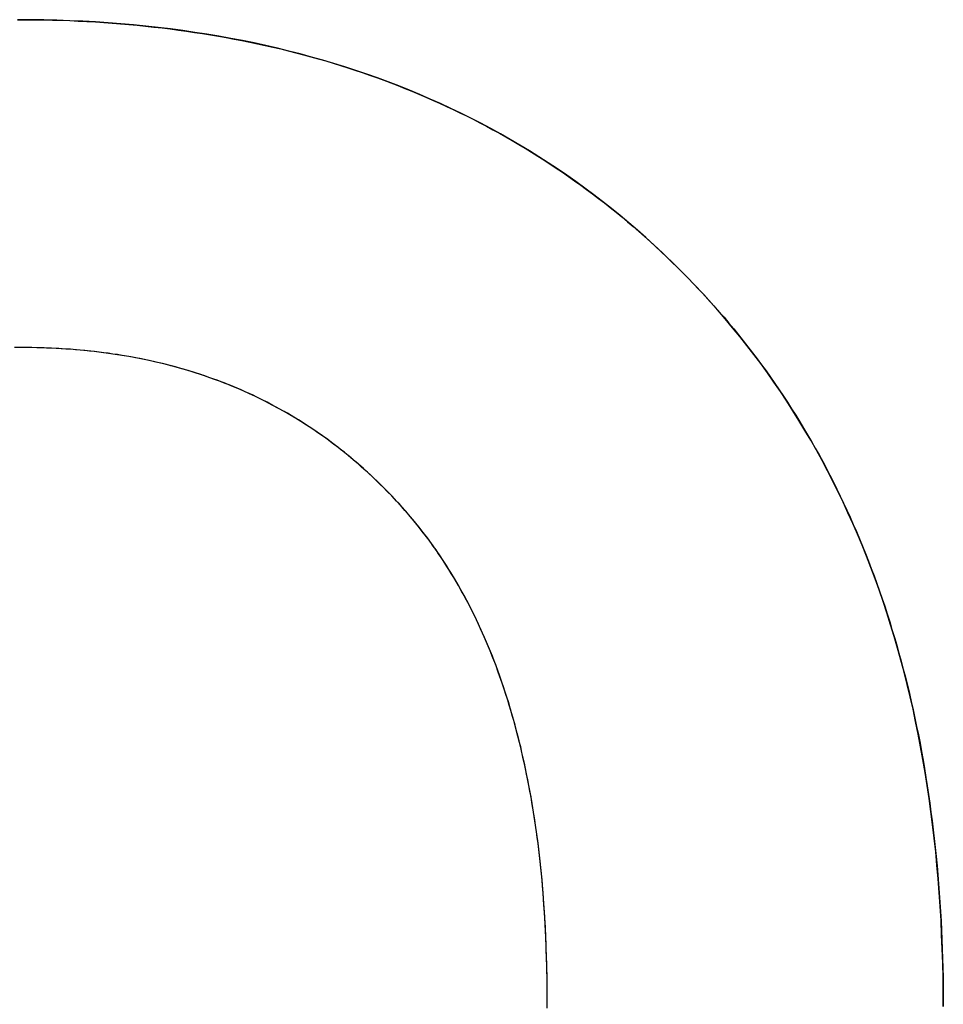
# Model space of a CAD drawing. Extents: x -4.2 to 4.1, y -6.8 to 5.8.
# Tile 78 of 214: x -1.9974 to -1.9367, y -4.0622 to -3.9975. Entities that reach past the tile are written whole.
import ezdxf

# ---------------------------------------------------------------- set-up
doc = ezdxf.new("R2010")
doc.units = 0
doc.layers.get('0').update_dxf_attribs({"linetype": 'CONTINUOUS'})

# ---------------------------------------------------------------- blocks, each defined once
blk = doc.blocks.new('*U1')
for p, q in [((-1.997244, -4.019059, 4.435), (-1.997244, -4.019059, 4.4349)), ((-1.997244, -4.019059, 4.435), (-1.997244, -4.019059, 4.4349)), ((-1.962755, -4.061742, 4.435), (-1.962755, -4.061742, 4.4349)), ((-1.962755, -4.061742, 4.435), (-1.962755, -4.061742, 4.4349))]:
    blk.add_line(p, q)
for points in [[(-1.99753, -3.99753, 4.435), (-1.99695, -3.99753, 4.435), (-1.99638, -3.99753, 4.435), (-1.9958, -3.99754, 4.435), (-1.99523, -3.99756, 4.435), (-1.99467, -3.99757, 4.435), (-1.9941, -3.99759, 4.435), (-1.99354, -3.99762, 4.435), (-1.99298, -3.99765, 4.435), (-1.99242, -3.99768, 4.435), (-1.99186, -3.99772, 4.435), (-1.99131, -3.99775, 4.435), (-1.99076, -3.9978, 4.435), (-1.99021, -3.99784, 4.435), (-1.98967, -3.9979, 4.435), (-1.98912, -3.99795, 4.435), (-1.98858, -3.99801, 4.435), (-1.98804, -3.99807, 4.435), (-1.98751, -3.99814, 4.435), (-1.98697, -3.99821, 4.435), (-1.98644, -3.99828, 4.435), (-1.98591, -3.99836, 4.435), (-1.98539, -3.99844, 4.435), (-1.98486, -3.99852, 4.435), (-1.98434, -3.99861, 4.435), (-1.98382, -3.9987, 4.435), (-1.9833, -3.9988, 4.435), (-1.98279, -3.9989, 4.435), (-1.98228, -3.999, 4.435), (-1.98177, -3.99911, 4.435), (-1.98126, -3.99922, 4.435), (-1.98076, -3.99933, 4.435), (-1.98025, -3.99945, 4.435), (-1.97975, -3.99957, 4.435), (-1.97926, -3.9997, 4.435), (-1.97876, -3.99983, 4.435), (-1.97827, -3.99996, 4.435), (-1.97778, -4.0001, 4.435), (-1.97729, -4.00024, 4.435), (-1.97681, -4.00039, 4.435), (-1.97632, -4.00054, 4.435), (-1.97584, -4.00069, 4.435), (-1.97537, -4.00084, 4.435), (-1.97489, -4.001, 4.435), (-1.97442, -4.00117, 4.435), (-1.97395, -4.00133, 4.435), (-1.97348, -4.00151, 4.435), (-1.97301, -4.00168, 4.435), (-1.97255, -4.00186, 4.435), (-1.97209, -4.00204, 4.435), (-1.97163, -4.00223, 4.435), (-1.97117, -4.00242, 4.435), (-1.97072, -4.00261, 4.435), (-1.97027, -4.00281, 4.435), (-1.96982, -4.00301, 4.435), (-1.96937, -4.00322, 4.435), (-1.96893, -4.00342, 4.435), (-1.96849, -4.00364, 4.435), (-1.96805, -4.00385, 4.435), (-1.96761, -4.00407, 4.435), (-1.96717, -4.0043, 4.435), (-1.96674, -4.00452, 4.435), (-1.96631, -4.00476, 4.435), (-1.96589, -4.00499, 4.435), (-1.96546, -4.00523, 4.435), (-1.96504, -4.00547, 4.435), (-1.96462, -4.00572, 4.435), (-1.9642, -4.00597, 4.435), (-1.96379, -4.00622, 4.435), (-1.96337, -4.00648, 4.435), (-1.96296, -4.00674, 4.435), (-1.96256, -4.00701, 4.435), (-1.96215, -4.00727, 4.435), (-1.96175, -4.00755, 4.435), (-1.96135, -4.00782, 4.435), (-1.96095, -4.0081, 4.435), (-1.96055, -4.00839, 4.435), (-1.96016, -4.00868, 4.435), (-1.95977, -4.00897, 4.435), (-1.95938, -4.00926, 4.435), (-1.95899, -4.00956, 4.435), (-1.95861, -4.00986, 4.435), (-1.95823, -4.01017, 4.435), (-1.95785, -4.01048, 4.435), (-1.95748, -4.01079, 4.435), (-1.9571, -4.01111, 4.435), (-1.95673, -4.01143, 4.435), (-1.95636, -4.01176, 4.435), (-1.95599, -4.01209, 4.435), (-1.95563, -4.01242, 4.435), (-1.95527, -4.01276, 4.435), (-1.95491, -4.0131, 4.435), (-1.95455, -4.01344, 4.435), (-1.9542, -4.01379, 4.435), (-1.95385, -4.01414, 4.435), (-1.9535, -4.0145, 4.435), (-1.95315, -4.01486, 4.435), (-1.95281, -4.01522, 4.435), (-1.95247, -4.01558, 4.435), (-1.95213, -4.01595, 4.435), (-1.9518, -4.01632, 4.435), (-1.95147, -4.0167, 4.435), (-1.95114, -4.01707, 4.435), (-1.95082, -4.01745, 4.435), (-1.9505, -4.01783, 4.435), (-1.95019, -4.01822, 4.435), (-1.94988, -4.01861, 4.435), (-1.94957, -4.019, 4.435), (-1.94927, -4.01939, 4.435), (-1.94897, -4.01979, 4.435), (-1.94867, -4.02019, 4.435), (-1.94838, -4.02059, 4.435), (-1.94809, -4.021, 4.435), (-1.9478, -4.02141, 4.435), (-1.94752, -4.02182, 4.435), (-1.94724, -4.02224, 4.435), (-1.94697, -4.02265, 4.435), (-1.9467, -4.02307, 4.435), (-1.94643, -4.0235, 4.435), (-1.94617, -4.02392, 4.435), (-1.94591, -4.02435, 4.435), (-1.94565, -4.02479, 4.435), (-1.9454, -4.02522, 4.435), (-1.94515, -4.02566, 4.435), (-1.9449, -4.0261, 4.435), (-1.94466, -4.02654, 4.435), (-1.94442, -4.02699, 4.435), (-1.94419, -4.02744, 4.435), (-1.94396, -4.02789, 4.435), (-1.94373, -4.02835, 4.435), (-1.94351, -4.02881, 4.435), (-1.94329, -4.02927, 4.435), (-1.94307, -4.02973, 4.435), (-1.94286, -4.0302, 4.435), (-1.94265, -4.03067, 4.435), (-1.94245, -4.03114, 4.435), (-1.94224, -4.03162, 4.435), (-1.94205, -4.0321, 4.435), (-1.94185, -4.03258, 4.435), (-1.94166, -4.03307, 4.435), (-1.94147, -4.03355, 4.435), (-1.94129, -4.03405, 4.435), (-1.94111, -4.03454, 4.435), (-1.94093, -4.03504, 4.435), (-1.94076, -4.03554, 4.435), (-1.94059, -4.03604, 4.435), (-1.94043, -4.03654, 4.435), (-1.94026, -4.03705, 4.435), (-1.94011, -4.03756, 4.435), (-1.93995, -4.03808, 4.435), (-1.9398, -4.03859, 4.435), (-1.93965, -4.03911, 4.435), (-1.93951, -4.03964, 4.435), (-1.93937, -4.04016, 4.435), (-1.93923, -4.04069, 4.435), (-1.9391, -4.04122, 4.435), (-1.93897, -4.04176, 4.435), (-1.93885, -4.0423, 4.435), (-1.93872, -4.04284, 4.435), (-1.93861, -4.04338, 4.435), (-1.93849, -4.04393, 4.435), (-1.93838, -4.04448, 4.435), (-1.93827, -4.04503, 4.435), (-1.93817, -4.04558, 4.435), (-1.93807, -4.04614, 4.435), (-1.93797, -4.0467, 4.435), (-1.93788, -4.04727, 4.435), (-1.93779, -4.04783, 4.435), (-1.93771, -4.0484, 4.435), (-1.93762, -4.04897, 4.435), (-1.93755, -4.04955, 4.435), (-1.93747, -4.05013, 4.435), (-1.9374, -4.05071, 4.435), (-1.93733, -4.05129, 4.435), (-1.93727, -4.05188, 4.435), (-1.93721, -4.05247, 4.435), (-1.93715, -4.05307, 4.435), (-1.9371, -4.05366, 4.435), (-1.93705, -4.05426, 4.435), (-1.93701, -4.05486, 4.435), (-1.93696, -4.05547, 4.435), (-1.93693, -4.05607, 4.435), (-1.93689, -4.05669, 4.435), (-1.93686, -4.0573, 4.435), (-1.93683, -4.05792, 4.435), (-1.93681, -4.05854, 4.435), (-1.93679, -4.05916, 4.435), (-1.93677, -4.05978, 4.435), (-1.93676, -4.06041, 4.435), (-1.93675, -4.06104, 4.435), (-1.93675, -4.06168, 4.435), (-1.93674, -4.06231, 4.435)], [(-1.99753, -3.99753, 4.435), (-1.99695, -3.99753, 4.435), (-1.99638, -3.99753, 4.435), (-1.9958, -3.99754, 4.435), (-1.99523, -3.99756, 4.435), (-1.99467, -3.99757, 4.435), (-1.9941, -3.99759, 4.435), (-1.99354, -3.99762, 4.435), (-1.99298, -3.99765, 4.435), (-1.99242, -3.99768, 4.435), (-1.99186, -3.99772, 4.435), (-1.99131, -3.99775, 4.435), (-1.99076, -3.9978, 4.435), (-1.99021, -3.99784, 4.435), (-1.98967, -3.9979, 4.435), (-1.98912, -3.99795, 4.435), (-1.98858, -3.99801, 4.435), (-1.98804, -3.99807, 4.435), (-1.98751, -3.99814, 4.435), (-1.98697, -3.99821, 4.435), (-1.98644, -3.99828, 4.435), (-1.98591, -3.99836, 4.435), (-1.98539, -3.99844, 4.435), (-1.98486, -3.99852, 4.435), (-1.98434, -3.99861, 4.435), (-1.98382, -3.9987, 4.435), (-1.9833, -3.9988, 4.435), (-1.98279, -3.9989, 4.435), (-1.98228, -3.999, 4.435), (-1.98177, -3.99911, 4.435), (-1.98126, -3.99922, 4.435), (-1.98076, -3.99933, 4.435), (-1.98025, -3.99945, 4.435), (-1.97975, -3.99957, 4.435), (-1.97926, -3.9997, 4.435), (-1.97876, -3.99983, 4.435), (-1.97827, -3.99996, 4.435), (-1.97778, -4.0001, 4.435), (-1.97729, -4.00024, 4.435), (-1.97681, -4.00039, 4.435), (-1.97632, -4.00054, 4.435), (-1.97584, -4.00069, 4.435), (-1.97537, -4.00084, 4.435), (-1.97489, -4.001, 4.435), (-1.97442, -4.00117, 4.435), (-1.97395, -4.00133, 4.435), (-1.97348, -4.00151, 4.435), (-1.97301, -4.00168, 4.435), (-1.97255, -4.00186, 4.435), (-1.97209, -4.00204, 4.435), (-1.97163, -4.00223, 4.435), (-1.97117, -4.00242, 4.435), (-1.97072, -4.00261, 4.435), (-1.97027, -4.00281, 4.435), (-1.96982, -4.00301, 4.435), (-1.96937, -4.00322, 4.435), (-1.96893, -4.00342, 4.435), (-1.96849, -4.00364, 4.435), (-1.96805, -4.00385, 4.435), (-1.96761, -4.00407, 4.435), (-1.96717, -4.0043, 4.435), (-1.96674, -4.00452, 4.435), (-1.96631, -4.00476, 4.435), (-1.96589, -4.00499, 4.435), (-1.96546, -4.00523, 4.435), (-1.96504, -4.00547, 4.435), (-1.96462, -4.00572, 4.435), (-1.9642, -4.00597, 4.435), (-1.96379, -4.00622, 4.435), (-1.96337, -4.00648, 4.435), (-1.96296, -4.00674, 4.435), (-1.96256, -4.00701, 4.435), (-1.96215, -4.00727, 4.435), (-1.96175, -4.00755, 4.435), (-1.96135, -4.00782, 4.435), (-1.96095, -4.0081, 4.435), (-1.96055, -4.00839, 4.435), (-1.96016, -4.00868, 4.435), (-1.95977, -4.00897, 4.435), (-1.95938, -4.00926, 4.435), (-1.95899, -4.00956, 4.435), (-1.95861, -4.00986, 4.435), (-1.95823, -4.01017, 4.435), (-1.95785, -4.01048, 4.435), (-1.95748, -4.01079, 4.435), (-1.9571, -4.01111, 4.435), (-1.95673, -4.01143, 4.435), (-1.95636, -4.01176, 4.435), (-1.95599, -4.01209, 4.435), (-1.95563, -4.01242, 4.435), (-1.95527, -4.01276, 4.435), (-1.95491, -4.0131, 4.435), (-1.95455, -4.01344, 4.435), (-1.9542, -4.01379, 4.435), (-1.95385, -4.01414, 4.435), (-1.9535, -4.0145, 4.435), (-1.95315, -4.01486, 4.435), (-1.95281, -4.01522, 4.435), (-1.95247, -4.01558, 4.435), (-1.95213, -4.01595, 4.435), (-1.9518, -4.01632, 4.435), (-1.95147, -4.0167, 4.435), (-1.95114, -4.01707, 4.435), (-1.95082, -4.01745, 4.435), (-1.9505, -4.01783, 4.435), (-1.95019, -4.01822, 4.435), (-1.94988, -4.01861, 4.435), (-1.94957, -4.019, 4.435), (-1.94927, -4.01939, 4.435), (-1.94897, -4.01979, 4.435), (-1.94867, -4.02019, 4.435), (-1.94838, -4.02059, 4.435), (-1.94809, -4.021, 4.435), (-1.9478, -4.02141, 4.435), (-1.94752, -4.02182, 4.435), (-1.94724, -4.02224, 4.435), (-1.94697, -4.02265, 4.435), (-1.9467, -4.02307, 4.435), (-1.94643, -4.0235, 4.435), (-1.94617, -4.02392, 4.435), (-1.94591, -4.02435, 4.435), (-1.94565, -4.02479, 4.435), (-1.9454, -4.02522, 4.435), (-1.94515, -4.02566, 4.435), (-1.9449, -4.0261, 4.435), (-1.94466, -4.02654, 4.435), (-1.94442, -4.02699, 4.435), (-1.94419, -4.02744, 4.435), (-1.94396, -4.02789, 4.435), (-1.94373, -4.02835, 4.435), (-1.94351, -4.02881, 4.435), (-1.94329, -4.02927, 4.435), (-1.94307, -4.02973, 4.435), (-1.94286, -4.0302, 4.435), (-1.94265, -4.03067, 4.435), (-1.94245, -4.03114, 4.435), (-1.94224, -4.03162, 4.435), (-1.94205, -4.0321, 4.435), (-1.94185, -4.03258, 4.435), (-1.94166, -4.03307, 4.435), (-1.94147, -4.03355, 4.435), (-1.94129, -4.03405, 4.435), (-1.94111, -4.03454, 4.435), (-1.94093, -4.03504, 4.435), (-1.94076, -4.03554, 4.435), (-1.94059, -4.03604, 4.435), (-1.94043, -4.03654, 4.435), (-1.94026, -4.03705, 4.435), (-1.94011, -4.03756, 4.435), (-1.93995, -4.03808, 4.435), (-1.9398, -4.03859, 4.435), (-1.93965, -4.03911, 4.435), (-1.93951, -4.03964, 4.435), (-1.93937, -4.04016, 4.435), (-1.93923, -4.04069, 4.435), (-1.9391, -4.04122, 4.435), (-1.93897, -4.04176, 4.435), (-1.93885, -4.0423, 4.435), (-1.93872, -4.04284, 4.435), (-1.93861, -4.04338, 4.435), (-1.93849, -4.04393, 4.435), (-1.93838, -4.04448, 4.435), (-1.93827, -4.04503, 4.435), (-1.93817, -4.04558, 4.435), (-1.93807, -4.04614, 4.435), (-1.93797, -4.0467, 4.435), (-1.93788, -4.04727, 4.435), (-1.93779, -4.04783, 4.435), (-1.93771, -4.0484, 4.435), (-1.93762, -4.04897, 4.435), (-1.93755, -4.04955, 4.435), (-1.93747, -4.05013, 4.435), (-1.9374, -4.05071, 4.435), (-1.93733, -4.05129, 4.435), (-1.93727, -4.05188, 4.435), (-1.93721, -4.05247, 4.435), (-1.93715, -4.05307, 4.435), (-1.9371, -4.05366, 4.435), (-1.93705, -4.05426, 4.435), (-1.93701, -4.05486, 4.435), (-1.93696, -4.05547, 4.435), (-1.93693, -4.05607, 4.435), (-1.93689, -4.05669, 4.435), (-1.93686, -4.0573, 4.435), (-1.93683, -4.05792, 4.435), (-1.93681, -4.05854, 4.435), (-1.93679, -4.05916, 4.435), (-1.93677, -4.05978, 4.435), (-1.93676, -4.06041, 4.435), (-1.93675, -4.06104, 4.435), (-1.93675, -4.06168, 4.435), (-1.93674, -4.06231, 4.435)], [(-1.93674, -4.06231, 4.4349), (-1.93675, -4.06136, 4.4349), (-1.93676, -4.06041, 4.4349), (-1.93678, -4.05946, 4.4349), (-1.93681, -4.05853, 4.4349), (-1.93685, -4.0576, 4.4349), (-1.93689, -4.05667, 4.4349), (-1.93695, -4.05575, 4.4349), (-1.93701, -4.05484, 4.4349), (-1.93708, -4.05394, 4.4349), (-1.93716, -4.05304, 4.4349), (-1.93724, -4.05215, 4.4349), (-1.93734, -4.05127, 4.4349), (-1.93744, -4.05039, 4.4349), (-1.93755, -4.04952, 4.4349), (-1.93767, -4.04865, 4.4349), (-1.9378, -4.0478, 4.4349), (-1.93793, -4.04695, 4.4349), (-1.93808, -4.0461, 4.4349), (-1.93823, -4.04526, 4.4349), (-1.93839, -4.04443, 4.4349), (-1.93856, -4.04361, 4.4349), (-1.93873, -4.04279, 4.4349), (-1.93892, -4.04198, 4.4349), (-1.93911, -4.04117, 4.4349), (-1.93931, -4.04037, 4.4349), (-1.93952, -4.03958, 4.4349), (-1.93974, -4.0388, 4.4349), (-1.93997, -4.03802, 4.4349), (-1.9402, -4.03725, 4.4349), (-1.94045, -4.03648, 4.4349), (-1.9407, -4.03572, 4.4349), (-1.94095, -4.03497, 4.4349), (-1.94122, -4.03423, 4.4349), (-1.9415, -4.03349, 4.4349), (-1.94178, -4.03276, 4.4349), (-1.94207, -4.03203, 4.4349), (-1.94237, -4.03131, 4.4349), (-1.94268, -4.0306, 4.4349), (-1.943, -4.0299, 4.4349), (-1.94332, -4.0292, 4.4349), (-1.94366, -4.0285, 4.4349), (-1.944, -4.02782, 4.4349), (-1.94435, -4.02714, 4.4349), (-1.9447, -4.02647, 4.4349), (-1.94507, -4.0258, 4.4349), (-1.94544, -4.02514, 4.4349), (-1.94583, -4.02449, 4.4349), (-1.94622, -4.02384, 4.4349), (-1.94662, -4.0232, 4.4349), (-1.94702, -4.02257, 4.4349), (-1.94744, -4.02194, 4.4349), (-1.94786, -4.02133, 4.4349), (-1.94829, -4.02071, 4.4349), (-1.94873, -4.02011, 4.4349), (-1.94918, -4.01951, 4.4349), (-1.94964, -4.01891, 4.4349), (-1.9501, -4.01833, 4.4349), (-1.95058, -4.01775, 4.4349), (-1.95106, -4.01717, 4.4349), (-1.95155, -4.01661, 4.4349), (-1.95204, -4.01605, 4.4349), (-1.95255, -4.01549, 4.4349), (-1.95306, -4.01495, 4.4349), (-1.95358, -4.01441, 4.4349), (-1.95411, -4.01388, 4.4349), (-1.95465, -4.01335, 4.4349), (-1.95518, -4.01284, 4.4349), (-1.95573, -4.01233, 4.4349), (-1.95628, -4.01183, 4.4349), (-1.95683, -4.01135, 4.4349), (-1.95739, -4.01086, 4.4349), (-1.95796, -4.01039, 4.4349), (-1.95853, -4.00993, 4.4349), (-1.95911, -4.00947, 4.4349), (-1.95969, -4.00903, 4.4349), (-1.96028, -4.00859, 4.4349), (-1.96087, -4.00816, 4.4349), (-1.96147, -4.00774, 4.4349), (-1.96207, -4.00733, 4.4349), (-1.96268, -4.00692, 4.4349), (-1.9633, -4.00653, 4.4349), (-1.96392, -4.00614, 4.4349), (-1.96455, -4.00576, 4.4349), (-1.96518, -4.00539, 4.4349), (-1.96582, -4.00503, 4.4349), (-1.96646, -4.00468, 4.4349), (-1.96711, -4.00433, 4.4349), (-1.96776, -4.004, 4.4349), (-1.96842, -4.00367, 4.4349), (-1.96908, -4.00335, 4.4349), (-1.96975, -4.00304, 4.4349), (-1.97043, -4.00274, 4.4349), (-1.97111, -4.00244, 4.4349), (-1.9718, -4.00216, 4.4349), (-1.97249, -4.00188, 4.4349), (-1.97319, -4.00161, 4.4349), (-1.97389, -4.00135, 4.4349), (-1.9746, -4.0011, 4.4349), (-1.97531, -4.00086, 4.4349), (-1.97603, -4.00063, 4.4349), (-1.97676, -4.0004, 4.4349), (-1.97749, -4.00019, 4.4349), (-1.97822, -3.99998, 4.4349), (-1.97896, -3.99978, 4.4349), (-1.97971, -3.99959, 4.4349), (-1.98046, -3.9994, 4.4349), (-1.98122, -3.99923, 4.4349), (-1.98199, -3.99906, 4.4349), (-1.98275, -3.9989, 4.4349), (-1.98353, -3.99876, 4.4349), (-1.98431, -3.99862, 4.4349), (-1.98509, -3.99848, 4.4349), (-1.98588, -3.99836, 4.4349), (-1.98668, -3.99825, 4.4349), (-1.98748, -3.99814, 4.4349), (-1.98829, -3.99804, 4.4349), (-1.9891, -3.99795, 4.4349), (-1.98992, -3.99787, 4.4349), (-1.99074, -3.9978, 4.4349), (-1.99157, -3.99774, 4.4349), (-1.99241, -3.99768, 4.4349), (-1.99325, -3.99763, 4.4349), (-1.99409, -3.9976, 4.4349), (-1.99494, -3.99757, 4.4349), (-1.9958, -3.99754, 4.4349), (-1.99666, -3.99753, 4.4349), (-1.99753, -3.99753, 4.4349)], [(-1.93674, -4.06231, 4.4349), (-1.93675, -4.06136, 4.4349), (-1.93676, -4.06041, 4.4349), (-1.93678, -4.05946, 4.4349), (-1.93681, -4.05853, 4.4349), (-1.93685, -4.0576, 4.4349), (-1.93689, -4.05667, 4.4349), (-1.93695, -4.05575, 4.4349), (-1.93701, -4.05484, 4.4349), (-1.93708, -4.05394, 4.4349), (-1.93716, -4.05304, 4.4349), (-1.93724, -4.05215, 4.4349), (-1.93734, -4.05127, 4.4349), (-1.93744, -4.05039, 4.4349), (-1.93755, -4.04952, 4.4349), (-1.93767, -4.04865, 4.4349), (-1.9378, -4.0478, 4.4349), (-1.93793, -4.04695, 4.4349), (-1.93808, -4.0461, 4.4349), (-1.93823, -4.04526, 4.4349), (-1.93839, -4.04443, 4.4349), (-1.93856, -4.04361, 4.4349), (-1.93873, -4.04279, 4.4349), (-1.93892, -4.04198, 4.4349), (-1.93911, -4.04117, 4.4349), (-1.93931, -4.04037, 4.4349), (-1.93952, -4.03958, 4.4349), (-1.93974, -4.0388, 4.4349), (-1.93997, -4.03802, 4.4349), (-1.9402, -4.03725, 4.4349), (-1.94045, -4.03648, 4.4349), (-1.9407, -4.03572, 4.4349), (-1.94095, -4.03497, 4.4349), (-1.94122, -4.03423, 4.4349), (-1.9415, -4.03349, 4.4349), (-1.94178, -4.03276, 4.4349), (-1.94207, -4.03203, 4.4349), (-1.94237, -4.03131, 4.4349), (-1.94268, -4.0306, 4.4349), (-1.943, -4.0299, 4.4349), (-1.94332, -4.0292, 4.4349), (-1.94366, -4.0285, 4.4349), (-1.944, -4.02782, 4.4349), (-1.94435, -4.02714, 4.4349), (-1.9447, -4.02647, 4.4349), (-1.94507, -4.0258, 4.4349), (-1.94544, -4.02514, 4.4349), (-1.94583, -4.02449, 4.4349), (-1.94622, -4.02384, 4.4349), (-1.94662, -4.0232, 4.4349), (-1.94702, -4.02257, 4.4349), (-1.94744, -4.02194, 4.4349), (-1.94786, -4.02133, 4.4349), (-1.94829, -4.02071, 4.4349), (-1.94873, -4.02011, 4.4349), (-1.94918, -4.01951, 4.4349), (-1.94964, -4.01891, 4.4349), (-1.9501, -4.01833, 4.4349), (-1.95058, -4.01775, 4.4349), (-1.95106, -4.01717, 4.4349), (-1.95155, -4.01661, 4.4349), (-1.95204, -4.01605, 4.4349), (-1.95255, -4.01549, 4.4349), (-1.95306, -4.01495, 4.4349), (-1.95358, -4.01441, 4.4349), (-1.95411, -4.01388, 4.4349), (-1.95465, -4.01335, 4.4349), (-1.95518, -4.01284, 4.4349), (-1.95573, -4.01233, 4.4349), (-1.95628, -4.01183, 4.4349), (-1.95683, -4.01135, 4.4349), (-1.95739, -4.01086, 4.4349), (-1.95796, -4.01039, 4.4349), (-1.95853, -4.00993, 4.4349), (-1.95911, -4.00947, 4.4349), (-1.95969, -4.00903, 4.4349), (-1.96028, -4.00859, 4.4349), (-1.96087, -4.00816, 4.4349), (-1.96147, -4.00774, 4.4349), (-1.96207, -4.00733, 4.4349), (-1.96268, -4.00692, 4.4349), (-1.9633, -4.00653, 4.4349), (-1.96392, -4.00614, 4.4349), (-1.96455, -4.00576, 4.4349), (-1.96518, -4.00539, 4.4349), (-1.96582, -4.00503, 4.4349), (-1.96646, -4.00468, 4.4349), (-1.96711, -4.00433, 4.4349), (-1.96776, -4.004, 4.4349), (-1.96842, -4.00367, 4.4349), (-1.96908, -4.00335, 4.4349), (-1.96975, -4.00304, 4.4349), (-1.97043, -4.00274, 4.4349), (-1.97111, -4.00244, 4.4349), (-1.9718, -4.00216, 4.4349), (-1.97249, -4.00188, 4.4349), (-1.97319, -4.00161, 4.4349), (-1.97389, -4.00135, 4.4349), (-1.9746, -4.0011, 4.4349), (-1.97531, -4.00086, 4.4349), (-1.97603, -4.00063, 4.4349), (-1.97676, -4.0004, 4.4349), (-1.97749, -4.00019, 4.4349), (-1.97822, -3.99998, 4.4349), (-1.97896, -3.99978, 4.4349), (-1.97971, -3.99959, 4.4349), (-1.98046, -3.9994, 4.4349), (-1.98122, -3.99923, 4.4349), (-1.98199, -3.99906, 4.4349), (-1.98275, -3.9989, 4.4349), (-1.98353, -3.99876, 4.4349), (-1.98431, -3.99862, 4.4349), (-1.98509, -3.99848, 4.4349), (-1.98588, -3.99836, 4.4349), (-1.98668, -3.99825, 4.4349), (-1.98748, -3.99814, 4.4349), (-1.98829, -3.99804, 4.4349), (-1.9891, -3.99795, 4.4349), (-1.98992, -3.99787, 4.4349), (-1.99074, -3.9978, 4.4349), (-1.99157, -3.99774, 4.4349), (-1.99241, -3.99768, 4.4349), (-1.99325, -3.99763, 4.4349), (-1.99409, -3.9976, 4.4349), (-1.99494, -3.99757, 4.4349), (-1.9958, -3.99754, 4.4349), (-1.99666, -3.99753, 4.4349), (-1.99753, -3.99753, 4.4349)], [(-1.99724, -4.01906, 4.435), (-1.99757, -4.01906, 4.435)], [(-1.99724, -4.01906, 4.4349), (-1.99773, -4.01906, 4.4349)], [(-1.99724, -4.01906, 4.4349), (-1.99773, -4.01906, 4.4349)], [(-1.99724, -4.01906, 4.435), (-1.99757, -4.01906, 4.435)], [(-1.96275, -4.06174, 4.435), (-1.96276, -4.06129, 4.435), (-1.96276, -4.06084, 4.435), (-1.96276, -4.0604, 4.435), (-1.96277, -4.05996, 4.435), (-1.96278, -4.05952, 4.435), (-1.96279, -4.05908, 4.435), (-1.96281, -4.05864, 4.435), (-1.96282, -4.05821, 4.435), (-1.96284, -4.05778, 4.435), (-1.96286, -4.05735, 4.435), (-1.96288, -4.05693, 4.435), (-1.9629, -4.0565, 4.435), (-1.96293, -4.05608, 4.435), (-1.96296, -4.05566, 4.435), (-1.96299, -4.05525, 4.435), (-1.96302, -4.05483, 4.435), (-1.96305, -4.05442, 4.435), (-1.96309, -4.05401, 4.435), (-1.96313, -4.05361, 4.435), (-1.96317, -4.0532, 4.435), (-1.96321, -4.0528, 4.435), (-1.96326, -4.0524, 4.435), (-1.9633, -4.05201, 4.435), (-1.96335, -4.05161, 4.435), (-1.9634, -4.05122, 4.435), (-1.96345, -4.05083, 4.435), (-1.96351, -4.05044, 4.435), (-1.96357, -4.05006, 4.435), (-1.96362, -4.04968, 4.435), (-1.96369, -4.0493, 4.435), (-1.96375, -4.04892, 4.435), (-1.96381, -4.04854, 4.435), (-1.96388, -4.04817, 4.435), (-1.96395, -4.0478, 4.435), (-1.96402, -4.04743, 4.435), (-1.9641, -4.04707, 4.435), (-1.96417, -4.0467, 4.435), (-1.96425, -4.04634, 4.435), (-1.96433, -4.04598, 4.435), (-1.96441, -4.04563, 4.435), (-1.96449, -4.04527, 4.435), (-1.96458, -4.04492, 4.435), (-1.96467, -4.04457, 4.435), (-1.96476, -4.04423, 4.435), (-1.96485, -4.04388, 4.435), (-1.96494, -4.04354, 4.435), (-1.96504, -4.0432, 4.435), (-1.96514, -4.04287, 4.435), (-1.96524, -4.04253, 4.435), (-1.96534, -4.0422, 4.435), (-1.96544, -4.04187, 4.435), (-1.96555, -4.04154, 4.435), (-1.96566, -4.04122, 4.435), (-1.96577, -4.04089, 4.435), (-1.96588, -4.04057, 4.435), (-1.966, -4.04026, 4.435), (-1.96611, -4.03994, 4.435), (-1.96623, -4.03963, 4.435), (-1.96635, -4.03932, 4.435), (-1.96648, -4.03901, 4.435), (-1.9666, -4.03871, 4.435), (-1.96673, -4.0384, 4.435), (-1.96686, -4.0381, 4.435), (-1.96699, -4.0378, 4.435), (-1.96712, -4.03751, 4.435), (-1.96726, -4.03721, 4.435), (-1.9674, -4.03692, 4.435), (-1.96754, -4.03663, 4.435), (-1.96768, -4.03635, 4.435), (-1.96782, -4.03606, 4.435), (-1.96797, -4.03578, 4.435), (-1.96812, -4.0355, 4.435), (-1.96827, -4.03523, 4.435), (-1.96842, -4.03495, 4.435), (-1.96857, -4.03468, 4.435), (-1.96873, -4.03441, 4.435), (-1.96889, -4.03414, 4.435), (-1.96905, -4.03388, 4.435), (-1.96921, -4.03362, 4.435), (-1.96937, -4.03336, 4.435), (-1.96954, -4.0331, 4.435), (-1.96971, -4.03284, 4.435), (-1.96988, -4.03259, 4.435), (-1.97005, -4.03234, 4.435), (-1.97023, -4.03209, 4.435), (-1.9704, -4.03185, 4.435), (-1.97058, -4.0316, 4.435), (-1.97076, -4.03136, 4.435), (-1.97095, -4.03112, 4.435), (-1.97113, -4.03089, 4.435), (-1.97132, -4.03066, 4.435), (-1.97151, -4.03042, 4.435), (-1.9717, -4.0302, 4.435), (-1.97189, -4.02997, 4.435), (-1.97209, -4.02975, 4.435), (-1.97229, -4.02952, 4.435), (-1.97248, -4.0293, 4.435), (-1.97268, -4.02909, 4.435), (-1.97289, -4.02887, 4.435), (-1.97309, -4.02866, 4.435), (-1.97329, -4.02845, 4.435), (-1.9735, -4.02824, 4.435), (-1.97371, -4.02804, 4.435), (-1.97392, -4.02784, 4.435), (-1.97412, -4.02764, 4.435), (-1.97434, -4.02744, 4.435), (-1.97455, -4.02724, 4.435), (-1.97476, -4.02705, 4.435), (-1.97498, -4.02686, 4.435), (-1.97519, -4.02667, 4.435), (-1.97541, -4.02648, 4.435), (-1.97563, -4.0263, 4.435), (-1.97585, -4.02611, 4.435), (-1.97607, -4.02593, 4.435), (-1.9763, -4.02576, 4.435), (-1.97652, -4.02558, 4.435), (-1.97675, -4.02541, 4.435), (-1.97698, -4.02524, 4.435), (-1.9772, -4.02507, 4.435), (-1.97743, -4.0249, 4.435), (-1.97767, -4.02474, 4.435), (-1.9779, -4.02458, 4.435), (-1.97813, -4.02442, 4.435), (-1.97837, -4.02426, 4.435), (-1.97861, -4.02411, 4.435), (-1.97884, -4.02396, 4.435), (-1.97908, -4.02381, 4.435), (-1.97932, -4.02366, 4.435), (-1.97957, -4.02352, 4.435), (-1.97981, -4.02337, 4.435), (-1.98006, -4.02323, 4.435), (-1.9803, -4.0231, 4.435), (-1.98055, -4.02296, 4.435), (-1.9808, -4.02283, 4.435), (-1.98105, -4.0227, 4.435), (-1.9813, -4.02257, 4.435), (-1.98155, -4.02244, 4.435), (-1.98181, -4.02232, 4.435), (-1.98206, -4.02219, 4.435), (-1.98232, -4.02207, 4.435), (-1.98258, -4.02196, 4.435), (-1.98284, -4.02184, 4.435), (-1.9831, -4.02173, 4.435), (-1.98336, -4.02162, 4.435), (-1.98363, -4.02151, 4.435), (-1.98389, -4.02141, 4.435), (-1.98416, -4.0213, 4.435), (-1.98443, -4.0212, 4.435), (-1.9847, -4.0211, 4.435), (-1.98497, -4.02101, 4.435), (-1.98524, -4.02091, 4.435), (-1.98552, -4.02082, 4.435), (-1.98579, -4.02073, 4.435), (-1.98607, -4.02065, 4.435), (-1.98634, -4.02056, 4.435), (-1.98662, -4.02048, 4.435), (-1.9869, -4.0204, 4.435), (-1.98719, -4.02032, 4.435), (-1.98747, -4.02025, 4.435), (-1.98775, -4.02017, 4.435), (-1.98804, -4.0201, 4.435), (-1.98833, -4.02003, 4.435), (-1.98861, -4.01997, 4.435), (-1.9889, -4.0199, 4.435), (-1.9892, -4.01984, 4.435), (-1.98949, -4.01978, 4.435), (-1.98978, -4.01973, 4.435), (-1.99008, -4.01967, 4.435), (-1.99037, -4.01962, 4.435), (-1.99067, -4.01957, 4.435), (-1.99097, -4.01952, 4.435), (-1.99127, -4.01948, 4.435), (-1.99157, -4.01943, 4.435), (-1.99188, -4.01939, 4.435), (-1.99218, -4.01936, 4.435), (-1.99249, -4.01932, 4.435), (-1.9928, -4.01929, 4.435), (-1.9931, -4.01925, 4.435), (-1.99342, -4.01923, 4.435), (-1.99373, -4.0192, 4.435), (-1.99404, -4.01917, 4.435), (-1.99435, -4.01915, 4.435), (-1.99467, -4.01913, 4.435), (-1.99499, -4.01912, 4.435), (-1.99531, -4.0191, 4.435), (-1.99562, -4.01909, 4.435), (-1.99595, -4.01908, 4.435), (-1.99627, -4.01907, 4.435), (-1.99659, -4.01906, 4.435), (-1.99692, -4.01906, 4.435), (-1.99724, -4.01906, 4.435)], [(-1.96275, -4.06174, 4.4349), (-1.96276, -4.06107, 4.4349), (-1.96276, -4.0604, 4.4349), (-1.96278, -4.05973, 4.4349), (-1.96279, -4.05907, 4.4349), (-1.96281, -4.05842, 4.4349), (-1.96284, -4.05777, 4.4349), (-1.96287, -4.05713, 4.4349), (-1.9629, -4.05649, 4.4349), (-1.96294, -4.05586, 4.4349), (-1.96299, -4.05523, 4.4349), (-1.96304, -4.05461, 4.4349), (-1.96309, -4.054, 4.4349), (-1.96315, -4.05338, 4.4349), (-1.96321, -4.05278, 4.4349), (-1.96328, -4.05218, 4.4349), (-1.96335, -4.05159, 4.4349), (-1.96343, -4.051, 4.4349), (-1.96351, -4.05042, 4.4349), (-1.9636, -4.04984, 4.4349), (-1.96369, -4.04927, 4.4349), (-1.96379, -4.0487, 4.4349), (-1.96389, -4.04814, 4.4349), (-1.96399, -4.04758, 4.4349), (-1.9641, -4.04703, 4.4349), (-1.96422, -4.04649, 4.4349), (-1.96434, -4.04595, 4.4349), (-1.96446, -4.04541, 4.4349), (-1.96459, -4.04488, 4.4349), (-1.96472, -4.04436, 4.4349), (-1.96486, -4.04384, 4.4349), (-1.965, -4.04333, 4.4349), (-1.96515, -4.04282, 4.4349), (-1.9653, -4.04232, 4.4349), (-1.96546, -4.04183, 4.4349), (-1.96562, -4.04133, 4.4349), (-1.96579, -4.04085, 4.4349), (-1.96596, -4.04037, 4.4349), (-1.96613, -4.03989, 4.4349), (-1.96631, -4.03943, 4.4349), (-1.9665, -4.03896, 4.4349), (-1.96669, -4.0385, 4.4349), (-1.96688, -4.03805, 4.4349), (-1.96708, -4.0376, 4.4349), (-1.96728, -4.03716, 4.4349), (-1.96749, -4.03673, 4.4349), (-1.9677, -4.0363, 4.4349), (-1.96792, -4.03587, 4.4349), (-1.96814, -4.03545, 4.4349), (-1.96837, -4.03504, 4.4349), (-1.9686, -4.03463, 4.4349), (-1.96884, -4.03422, 4.4349), (-1.96908, -4.03382, 4.4349), (-1.96933, -4.03343, 4.4349), (-1.96958, -4.03304, 4.4349), (-1.96983, -4.03266, 4.4349), (-1.97009, -4.03229, 4.4349), (-1.97035, -4.03191, 4.4349), (-1.97062, -4.03155, 4.4349), (-1.9709, -4.03119, 4.4349), (-1.97118, -4.03083, 4.4349), (-1.97146, -4.03048, 4.4349), (-1.97175, -4.03014, 4.4349), (-1.97204, -4.0298, 4.4349), (-1.97234, -4.02947, 4.4349), (-1.97264, -4.02914, 4.4349), (-1.97294, -4.02882, 4.4349), (-1.97325, -4.0285, 4.4349), (-1.97355, -4.02819, 4.4349), (-1.97387, -4.02788, 4.4349), (-1.97418, -4.02758, 4.4349), (-1.9745, -4.02728, 4.4349), (-1.97482, -4.02699, 4.4349), (-1.97515, -4.02671, 4.4349), (-1.97548, -4.02643, 4.4349), (-1.97581, -4.02615, 4.4349), (-1.97614, -4.02588, 4.4349), (-1.97648, -4.02562, 4.4349), (-1.97682, -4.02536, 4.4349), (-1.97716, -4.0251, 4.4349), (-1.97751, -4.02485, 4.4349), (-1.97786, -4.02461, 4.4349), (-1.97821, -4.02437, 4.4349), (-1.97856, -4.02414, 4.4349), (-1.97892, -4.02391, 4.4349), (-1.97928, -4.02369, 4.4349), (-1.97965, -4.02347, 4.4349), (-1.98002, -4.02326, 4.4349), (-1.98039, -4.02305, 4.4349), (-1.98076, -4.02285, 4.4349), (-1.98114, -4.02265, 4.4349), (-1.98152, -4.02246, 4.4349), (-1.9819, -4.02227, 4.4349), (-1.98229, -4.02209, 4.4349), (-1.98268, -4.02192, 4.4349), (-1.98307, -4.02174, 4.4349), (-1.98346, -4.02158, 4.4349), (-1.98386, -4.02142, 4.4349), (-1.98426, -4.02126, 4.4349), (-1.98467, -4.02112, 4.4349), (-1.98508, -4.02097, 4.4349), (-1.98549, -4.02083, 4.4349), (-1.9859, -4.0207, 4.4349), (-1.98632, -4.02057, 4.4349), (-1.98674, -4.02045, 4.4349), (-1.98716, -4.02033, 4.4349), (-1.98759, -4.02022, 4.4349), (-1.98802, -4.02011, 4.4349), (-1.98845, -4.02001, 4.4349), (-1.98888, -4.01991, 4.4349), (-1.98932, -4.01982, 4.4349), (-1.98976, -4.01973, 4.4349), (-1.99021, -4.01965, 4.4349), (-1.99066, -4.01957, 4.4349), (-1.99111, -4.0195, 4.4349), (-1.99156, -4.01944, 4.4349), (-1.99202, -4.01938, 4.4349), (-1.99248, -4.01932, 4.4349), (-1.99294, -4.01927, 4.4349), (-1.99341, -4.01923, 4.4349), (-1.99387, -4.01919, 4.4349), (-1.99435, -4.01915, 4.4349), (-1.99482, -4.01912, 4.4349), (-1.9953, -4.0191, 4.4349), (-1.99578, -4.01908, 4.4349), (-1.99627, -4.01907, 4.4349), (-1.99675, -4.01906, 4.4349), (-1.99724, -4.01906, 4.4349)], [(-1.96275, -4.06174, 4.4349), (-1.96276, -4.06107, 4.4349), (-1.96276, -4.0604, 4.4349), (-1.96278, -4.05973, 4.4349), (-1.96279, -4.05907, 4.4349), (-1.96281, -4.05842, 4.4349), (-1.96284, -4.05777, 4.4349), (-1.96287, -4.05713, 4.4349), (-1.9629, -4.05649, 4.4349), (-1.96294, -4.05586, 4.4349), (-1.96299, -4.05523, 4.4349), (-1.96304, -4.05461, 4.4349), (-1.96309, -4.054, 4.4349), (-1.96315, -4.05338, 4.4349), (-1.96321, -4.05278, 4.4349), (-1.96328, -4.05218, 4.4349), (-1.96335, -4.05159, 4.4349), (-1.96343, -4.051, 4.4349), (-1.96351, -4.05042, 4.4349), (-1.9636, -4.04984, 4.4349), (-1.96369, -4.04927, 4.4349), (-1.96379, -4.0487, 4.4349), (-1.96389, -4.04814, 4.4349), (-1.96399, -4.04758, 4.4349), (-1.9641, -4.04703, 4.4349), (-1.96422, -4.04649, 4.4349), (-1.96434, -4.04595, 4.4349), (-1.96446, -4.04541, 4.4349), (-1.96459, -4.04488, 4.4349), (-1.96472, -4.04436, 4.4349), (-1.96486, -4.04384, 4.4349), (-1.965, -4.04333, 4.4349), (-1.96515, -4.04282, 4.4349), (-1.9653, -4.04232, 4.4349), (-1.96546, -4.04183, 4.4349), (-1.96562, -4.04133, 4.4349), (-1.96579, -4.04085, 4.4349), (-1.96596, -4.04037, 4.4349), (-1.96613, -4.03989, 4.4349), (-1.96631, -4.03943, 4.4349), (-1.9665, -4.03896, 4.4349), (-1.96669, -4.0385, 4.4349), (-1.96688, -4.03805, 4.4349), (-1.96708, -4.0376, 4.4349), (-1.96728, -4.03716, 4.4349), (-1.96749, -4.03673, 4.4349), (-1.9677, -4.0363, 4.4349), (-1.96792, -4.03587, 4.4349), (-1.96814, -4.03545, 4.4349), (-1.96837, -4.03504, 4.4349), (-1.9686, -4.03463, 4.4349), (-1.96884, -4.03422, 4.4349), (-1.96908, -4.03382, 4.4349), (-1.96933, -4.03343, 4.4349), (-1.96958, -4.03304, 4.4349), (-1.96983, -4.03266, 4.4349), (-1.97009, -4.03229, 4.4349), (-1.97035, -4.03191, 4.4349), (-1.97062, -4.03155, 4.4349), (-1.9709, -4.03119, 4.4349), (-1.97118, -4.03083, 4.4349), (-1.97146, -4.03048, 4.4349), (-1.97175, -4.03014, 4.4349), (-1.97204, -4.0298, 4.4349), (-1.97234, -4.02947, 4.4349), (-1.97264, -4.02914, 4.4349), (-1.97294, -4.02882, 4.4349), (-1.97325, -4.0285, 4.4349), (-1.97355, -4.02819, 4.4349), (-1.97387, -4.02788, 4.4349), (-1.97418, -4.02758, 4.4349), (-1.9745, -4.02728, 4.4349), (-1.97482, -4.02699, 4.4349), (-1.97515, -4.02671, 4.4349), (-1.97548, -4.02643, 4.4349), (-1.97581, -4.02615, 4.4349), (-1.97614, -4.02588, 4.4349), (-1.97648, -4.02562, 4.4349), (-1.97682, -4.02536, 4.4349), (-1.97716, -4.0251, 4.4349), (-1.97751, -4.02485, 4.4349), (-1.97786, -4.02461, 4.4349), (-1.97821, -4.02437, 4.4349), (-1.97856, -4.02414, 4.4349), (-1.97892, -4.02391, 4.4349), (-1.97928, -4.02369, 4.4349), (-1.97965, -4.02347, 4.4349), (-1.98002, -4.02326, 4.4349), (-1.98039, -4.02305, 4.4349), (-1.98076, -4.02285, 4.4349), (-1.98114, -4.02265, 4.4349), (-1.98152, -4.02246, 4.4349), (-1.9819, -4.02227, 4.4349), (-1.98229, -4.02209, 4.4349), (-1.98268, -4.02192, 4.4349), (-1.98307, -4.02174, 4.4349), (-1.98346, -4.02158, 4.4349), (-1.98386, -4.02142, 4.4349), (-1.98426, -4.02126, 4.4349), (-1.98467, -4.02112, 4.4349), (-1.98508, -4.02097, 4.4349), (-1.98549, -4.02083, 4.4349), (-1.9859, -4.0207, 4.4349), (-1.98632, -4.02057, 4.4349), (-1.98674, -4.02045, 4.4349), (-1.98716, -4.02033, 4.4349), (-1.98759, -4.02022, 4.4349), (-1.98802, -4.02011, 4.4349), (-1.98845, -4.02001, 4.4349), (-1.98888, -4.01991, 4.4349), (-1.98932, -4.01982, 4.4349), (-1.98976, -4.01973, 4.4349), (-1.99021, -4.01965, 4.4349), (-1.99066, -4.01957, 4.4349), (-1.99111, -4.0195, 4.4349), (-1.99156, -4.01944, 4.4349), (-1.99202, -4.01938, 4.4349), (-1.99248, -4.01932, 4.4349), (-1.99294, -4.01927, 4.4349), (-1.99341, -4.01923, 4.4349), (-1.99387, -4.01919, 4.4349), (-1.99435, -4.01915, 4.4349), (-1.99482, -4.01912, 4.4349), (-1.9953, -4.0191, 4.4349), (-1.99578, -4.01908, 4.4349), (-1.99627, -4.01907, 4.4349), (-1.99675, -4.01906, 4.4349), (-1.99724, -4.01906, 4.4349)], [(-1.96275, -4.06174, 4.435), (-1.96276, -4.06129, 4.435), (-1.96276, -4.06084, 4.435), (-1.96276, -4.0604, 4.435), (-1.96277, -4.05996, 4.435), (-1.96278, -4.05952, 4.435), (-1.96279, -4.05908, 4.435), (-1.96281, -4.05864, 4.435), (-1.96282, -4.05821, 4.435), (-1.96284, -4.05778, 4.435), (-1.96286, -4.05735, 4.435), (-1.96288, -4.05693, 4.435), (-1.9629, -4.0565, 4.435), (-1.96293, -4.05608, 4.435), (-1.96296, -4.05566, 4.435), (-1.96299, -4.05525, 4.435), (-1.96302, -4.05483, 4.435), (-1.96305, -4.05442, 4.435), (-1.96309, -4.05401, 4.435), (-1.96313, -4.05361, 4.435), (-1.96317, -4.0532, 4.435), (-1.96321, -4.0528, 4.435), (-1.96326, -4.0524, 4.435), (-1.9633, -4.05201, 4.435), (-1.96335, -4.05161, 4.435), (-1.9634, -4.05122, 4.435), (-1.96345, -4.05083, 4.435), (-1.96351, -4.05044, 4.435), (-1.96357, -4.05006, 4.435), (-1.96362, -4.04968, 4.435), (-1.96369, -4.0493, 4.435), (-1.96375, -4.04892, 4.435), (-1.96381, -4.04854, 4.435), (-1.96388, -4.04817, 4.435), (-1.96395, -4.0478, 4.435), (-1.96402, -4.04743, 4.435), (-1.9641, -4.04707, 4.435), (-1.96417, -4.0467, 4.435), (-1.96425, -4.04634, 4.435), (-1.96433, -4.04598, 4.435), (-1.96441, -4.04563, 4.435), (-1.96449, -4.04527, 4.435), (-1.96458, -4.04492, 4.435), (-1.96467, -4.04457, 4.435), (-1.96476, -4.04423, 4.435), (-1.96485, -4.04388, 4.435), (-1.96494, -4.04354, 4.435), (-1.96504, -4.0432, 4.435), (-1.96514, -4.04287, 4.435), (-1.96524, -4.04253, 4.435), (-1.96534, -4.0422, 4.435), (-1.96544, -4.04187, 4.435), (-1.96555, -4.04154, 4.435), (-1.96566, -4.04122, 4.435), (-1.96577, -4.04089, 4.435), (-1.96588, -4.04057, 4.435), (-1.966, -4.04026, 4.435), (-1.96611, -4.03994, 4.435), (-1.96623, -4.03963, 4.435), (-1.96635, -4.03932, 4.435), (-1.96648, -4.03901, 4.435), (-1.9666, -4.03871, 4.435), (-1.96673, -4.0384, 4.435), (-1.96686, -4.0381, 4.435), (-1.96699, -4.0378, 4.435), (-1.96712, -4.03751, 4.435), (-1.96726, -4.03721, 4.435), (-1.9674, -4.03692, 4.435), (-1.96754, -4.03663, 4.435), (-1.96768, -4.03635, 4.435), (-1.96782, -4.03606, 4.435), (-1.96797, -4.03578, 4.435), (-1.96812, -4.0355, 4.435), (-1.96827, -4.03523, 4.435), (-1.96842, -4.03495, 4.435), (-1.96857, -4.03468, 4.435), (-1.96873, -4.03441, 4.435), (-1.96889, -4.03414, 4.435), (-1.96905, -4.03388, 4.435), (-1.96921, -4.03362, 4.435), (-1.96937, -4.03336, 4.435), (-1.96954, -4.0331, 4.435), (-1.96971, -4.03284, 4.435), (-1.96988, -4.03259, 4.435), (-1.97005, -4.03234, 4.435), (-1.97023, -4.03209, 4.435), (-1.9704, -4.03185, 4.435), (-1.97058, -4.0316, 4.435), (-1.97076, -4.03136, 4.435), (-1.97095, -4.03112, 4.435), (-1.97113, -4.03089, 4.435), (-1.97132, -4.03066, 4.435), (-1.97151, -4.03042, 4.435), (-1.9717, -4.0302, 4.435), (-1.97189, -4.02997, 4.435), (-1.97209, -4.02975, 4.435), (-1.97229, -4.02952, 4.435), (-1.97248, -4.0293, 4.435), (-1.97268, -4.02909, 4.435), (-1.97289, -4.02887, 4.435), (-1.97309, -4.02866, 4.435), (-1.97329, -4.02845, 4.435), (-1.9735, -4.02824, 4.435), (-1.97371, -4.02804, 4.435), (-1.97392, -4.02784, 4.435), (-1.97412, -4.02764, 4.435), (-1.97434, -4.02744, 4.435), (-1.97455, -4.02724, 4.435), (-1.97476, -4.02705, 4.435), (-1.97498, -4.02686, 4.435), (-1.97519, -4.02667, 4.435), (-1.97541, -4.02648, 4.435), (-1.97563, -4.0263, 4.435), (-1.97585, -4.02611, 4.435), (-1.97607, -4.02593, 4.435), (-1.9763, -4.02576, 4.435), (-1.97652, -4.02558, 4.435), (-1.97675, -4.02541, 4.435), (-1.97698, -4.02524, 4.435), (-1.9772, -4.02507, 4.435), (-1.97743, -4.0249, 4.435), (-1.97767, -4.02474, 4.435), (-1.9779, -4.02458, 4.435), (-1.97813, -4.02442, 4.435), (-1.97837, -4.02426, 4.435), (-1.97861, -4.02411, 4.435), (-1.97884, -4.02396, 4.435), (-1.97908, -4.02381, 4.435), (-1.97932, -4.02366, 4.435), (-1.97957, -4.02352, 4.435), (-1.97981, -4.02337, 4.435), (-1.98006, -4.02323, 4.435), (-1.9803, -4.0231, 4.435), (-1.98055, -4.02296, 4.435), (-1.9808, -4.02283, 4.435), (-1.98105, -4.0227, 4.435), (-1.9813, -4.02257, 4.435), (-1.98155, -4.02244, 4.435), (-1.98181, -4.02232, 4.435), (-1.98206, -4.02219, 4.435), (-1.98232, -4.02207, 4.435), (-1.98258, -4.02196, 4.435), (-1.98284, -4.02184, 4.435), (-1.9831, -4.02173, 4.435), (-1.98336, -4.02162, 4.435), (-1.98363, -4.02151, 4.435), (-1.98389, -4.02141, 4.435), (-1.98416, -4.0213, 4.435), (-1.98443, -4.0212, 4.435), (-1.9847, -4.0211, 4.435), (-1.98497, -4.02101, 4.435), (-1.98524, -4.02091, 4.435), (-1.98552, -4.02082, 4.435), (-1.98579, -4.02073, 4.435), (-1.98607, -4.02065, 4.435), (-1.98634, -4.02056, 4.435), (-1.98662, -4.02048, 4.435), (-1.9869, -4.0204, 4.435), (-1.98719, -4.02032, 4.435), (-1.98747, -4.02025, 4.435), (-1.98775, -4.02017, 4.435), (-1.98804, -4.0201, 4.435), (-1.98833, -4.02003, 4.435), (-1.98861, -4.01997, 4.435), (-1.9889, -4.0199, 4.435), (-1.9892, -4.01984, 4.435), (-1.98949, -4.01978, 4.435), (-1.98978, -4.01973, 4.435), (-1.99008, -4.01967, 4.435), (-1.99037, -4.01962, 4.435), (-1.99067, -4.01957, 4.435), (-1.99097, -4.01952, 4.435), (-1.99127, -4.01948, 4.435), (-1.99157, -4.01943, 4.435), (-1.99188, -4.01939, 4.435), (-1.99218, -4.01936, 4.435), (-1.99249, -4.01932, 4.435), (-1.9928, -4.01929, 4.435), (-1.9931, -4.01925, 4.435), (-1.99342, -4.01923, 4.435), (-1.99373, -4.0192, 4.435), (-1.99404, -4.01917, 4.435), (-1.99435, -4.01915, 4.435), (-1.99467, -4.01913, 4.435), (-1.99499, -4.01912, 4.435), (-1.99531, -4.0191, 4.435), (-1.99562, -4.01909, 4.435), (-1.99595, -4.01908, 4.435), (-1.99627, -4.01907, 4.435), (-1.99659, -4.01906, 4.435), (-1.99692, -4.01906, 4.435), (-1.99724, -4.01906, 4.435)], [(-1.96276, -4.0622, 4.435), (-1.96275, -4.06174, 4.435)], [(-1.96276, -4.06242, 4.4349), (-1.96275, -4.06174, 4.4349)], [(-1.96276, -4.06242, 4.4349), (-1.96275, -4.06174, 4.4349)], [(-1.96276, -4.0622, 4.435), (-1.96275, -4.06174, 4.435)]]:
    blk.add_polyline3d(points)

msp = doc.modelspace()

# ---------------------------------------------------------------- block references
msp.add_blockref('*U1', (0, 0))

doc.saveas('drawing.dxf')
